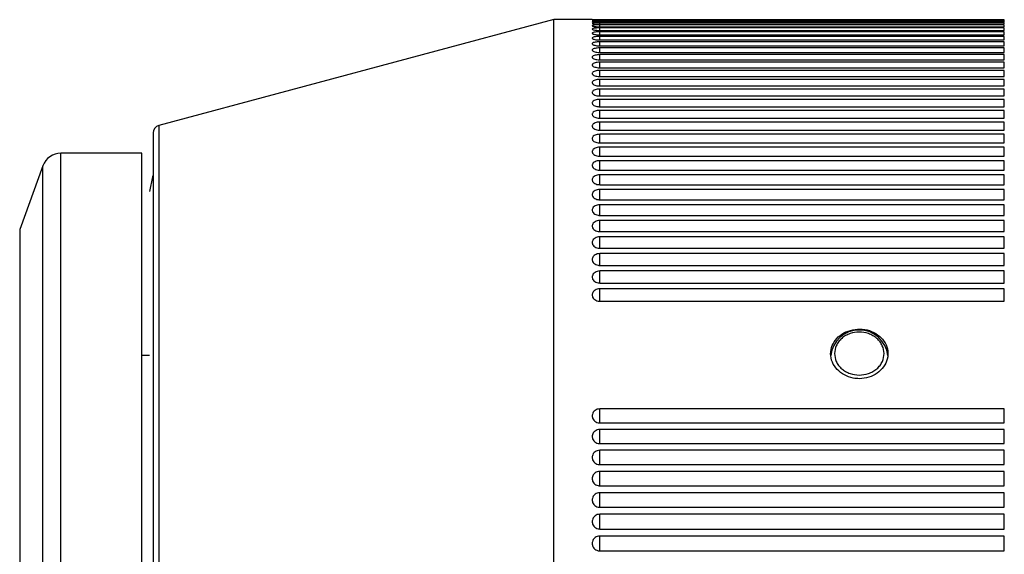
# Model space of a CAD drawing. Header units: inches. Extents: x 0.2 to 16.8, y 0.3 to 10.9.
# Tile 12 of 19: x 4.254 to 5.27, y 5.886 to 6.438. Entities that reach past the tile are written whole.
import ezdxf

# ---------------------------------------------------------------- set-up
doc = ezdxf.new("R2010")
doc.units = ezdxf.units.IN
doc.header["$MEASUREMENT"] = 0

msp = doc.modelspace()

# ---------------------------------------------------------------- linework, layer by layer
at = {"color": 7, "linetype": 'Continuous', "lineweight": 25}
for p, q in [((4.8052, 6.438), (4.3977, 6.3288)), ((4.8446, 6.438), (4.8052, 6.438)), ((4.8052, 5.749), (4.8052, 6.438)), ((4.8525, 6.4379), (5.2698, 6.4379)), ((5.2698, 6.4378), (4.8525, 6.4378)), ((4.8525, 6.4373), (5.2698, 6.4373)), ((5.2698, 6.4369), (4.8525, 6.4369)), ((4.8525, 6.4358), (5.2698, 6.4358)), ((5.2698, 6.4352), (4.8525, 6.4352)), ((4.8525, 6.4336), (5.2698, 6.4336)), ((5.2698, 6.4327), (4.8525, 6.4327)), ((4.8525, 6.4306), (5.2698, 6.4306)), ((5.2698, 6.4295), (4.8525, 6.4295)), ((4.8525, 6.4269), (5.2698, 6.4269)), ((5.2698, 6.4255), (4.8525, 6.4255)), ((4.8525, 6.4223), (5.2698, 6.4223)), ((5.2698, 6.4207), (4.8525, 6.4207)), ((4.8525, 6.4171), (5.2698, 6.4171)), ((5.2698, 6.4152), (4.8525, 6.4152)), ((4.8525, 6.411), (5.2698, 6.411)), ((5.2698, 6.4089), (4.8525, 6.4089)), ((4.8525, 6.4042), (5.2698, 6.4042)), ((5.2698, 6.4019), (4.8525, 6.4019)), ((4.8525, 6.3967), (5.2698, 6.3967)), ((5.2698, 6.3941), (4.8525, 6.3941)), ((4.8525, 6.3884), (5.2698, 6.3884)), ((5.2698, 6.3856), (4.8525, 6.3856)), ((4.8525, 6.3794), (5.2698, 6.3794)), ((5.2698, 6.3764), (4.8525, 6.3764)), ((4.8525, 6.3697), (5.2698, 6.3697)), ((5.2698, 6.3664), (4.8525, 6.3664)), ((4.8525, 6.3593), (5.2698, 6.3593)), ((5.2698, 6.3558), (4.8525, 6.3558)), ((4.8525, 6.3482), (5.2698, 6.3482)), ((5.2698, 6.3444), (4.8525, 6.3444)), ((4.8525, 6.3364), (5.2698, 6.3364)), ((5.2698, 6.3324), (4.8525, 6.3324)), ((4.8525, 6.3239), (5.2698, 6.3239)), ((5.2698, 6.3198), (4.8525, 6.3198)), ((4.8525, 6.3108), (5.2698, 6.3108)), ((4.38, 6.3002), (4.2965, 6.3002)), ((4.38, 5.749), (4.38, 6.3002)), ((5.2698, 6.3065), (4.8525, 6.3065)), ((4.8525, 6.2971), (5.2698, 6.2971)), ((5.2698, 6.2925), (4.8525, 6.2925)), ((4.278, 6.2872), (4.2541, 6.2214)), ((4.8525, 6.2827), (5.2698, 6.2827)), ((5.2698, 6.278), (4.8525, 6.278)), ((4.8525, 6.2677), (5.2698, 6.2677)), ((5.2698, 6.2628), (4.8525, 6.2628)), ((4.8525, 6.2522), (5.2698, 6.2522)), ((5.2698, 6.2471), (4.8525, 6.2471)), ((4.8525, 6.2361), (5.2698, 6.2361)), ((5.2698, 6.2308), (4.8525, 6.2308)), ((4.2541, 6.2214), (4.2541, 5.749)), ((4.8525, 6.2194), (5.2698, 6.2194)), ((5.2698, 6.2139), (4.8525, 6.2139)), ((4.8525, 6.2022), (5.2698, 6.2022)), ((5.2698, 6.1966), (4.8525, 6.1966)), ((4.8525, 6.1845), (5.2698, 6.1845)), ((5.2698, 6.1787), (4.8525, 6.1787)), ((4.8525, 6.1663), (5.2698, 6.1663)), ((5.2698, 6.1603), (4.8525, 6.1603)), ((4.8525, 6.1476), (5.2698, 6.1476)), ((4.3879, 6.0915), (4.38, 6.0915)), ((5.2698, 6.0364), (4.8525, 6.0364)), ((4.8525, 6.022), (5.2698, 6.022)), ((5.2698, 6.0152), (4.8525, 6.0152)), ((4.8525, 6.0006), (5.2698, 6.0006)), ((5.2698, 5.9938), (4.8525, 5.9938)), ((4.8525, 5.979), (5.2698, 5.979)), ((5.2698, 5.972), (4.8525, 5.972)), ((4.8525, 5.957), (5.2698, 5.957)), ((5.2698, 5.95), (4.8525, 5.95)), ((4.8525, 5.9349), (5.2698, 5.9349)), ((5.2698, 5.9278), (4.8525, 5.9278)), ((4.8525, 5.9125), (5.2698, 5.9125)), ((5.2698, 5.9053), (4.8525, 5.9053)), ((4.8525, 5.89), (5.2698, 5.89))]:
    msp.add_line(p, q, dxfattribs=at)
at = {"color": 8, "linetype": 'Continuous', "lineweight": 25}
for p, q in [((4.8525, 6.4373), (4.8525, 6.4378)), ((4.8525, 6.4358), (4.8525, 6.4369)), ((4.8525, 6.4336), (4.8525, 6.4352)), ((4.8525, 6.4306), (4.8525, 6.4327)), ((5.2698, 6.4373), (5.2698, 6.4378)), ((5.2698, 6.4358), (5.2698, 6.4369)), ((5.2698, 6.4336), (5.2698, 6.4352)), ((5.2698, 6.4306), (5.2698, 6.4327)), ((4.8525, 6.4269), (4.8525, 6.4295)), ((4.8525, 6.4223), (4.8525, 6.4255)), ((4.8525, 6.4171), (4.8525, 6.4207)), ((5.2698, 6.4269), (5.2698, 6.4295)), ((5.2698, 6.4223), (5.2698, 6.4255)), ((5.2698, 6.4171), (5.2698, 6.4207)), ((4.8525, 6.411), (4.8525, 6.4152)), ((5.2698, 6.411), (5.2698, 6.4152)), ((4.8525, 6.4042), (4.8525, 6.4089)), ((4.8525, 6.3967), (4.8525, 6.4019)), ((5.2698, 6.4042), (5.2698, 6.4089)), ((5.2698, 6.3967), (5.2698, 6.4019)), ((4.8525, 6.3884), (4.8525, 6.3941)), ((5.2698, 6.3884), (5.2698, 6.3941)), ((4.8525, 6.3794), (4.8525, 6.3856)), ((5.2698, 6.3794), (5.2698, 6.3856)), ((4.8525, 6.3697), (4.8525, 6.3764)), ((5.2698, 6.3697), (5.2698, 6.3764)), ((4.8525, 6.3593), (4.8525, 6.3664)), ((5.2698, 6.3593), (5.2698, 6.3664)), ((4.8525, 6.3482), (4.8525, 6.3558)), ((5.2698, 6.3482), (5.2698, 6.3558)), ((4.8525, 6.3364), (4.8525, 6.3444)), ((5.2698, 6.3364), (5.2698, 6.3444)), ((4.3977, 6.3288), (4.3977, 5.749)), ((4.8525, 6.3239), (4.8525, 6.3324)), ((5.2698, 6.3239), (5.2698, 6.3324)), ((4.8525, 6.3108), (4.8525, 6.3198)), ((5.2698, 6.3108), (5.2698, 6.3198)), ((4.2965, 5.1978), (4.2965, 6.3002)), ((4.8525, 6.2971), (4.8525, 6.3065)), ((5.2698, 6.2971), (5.2698, 6.3065)), ((4.8525, 6.2827), (4.8525, 6.2925)), ((5.2698, 6.2827), (5.2698, 6.2925)), ((4.278, 5.749), (4.278, 6.2872)), ((4.8525, 6.2677), (4.8525, 6.278)), ((5.2698, 6.2677), (5.2698, 6.278)), ((4.8525, 6.2522), (4.8525, 6.2628)), ((5.2698, 6.2522), (5.2698, 6.2628)), ((4.8525, 6.2361), (4.8525, 6.2471)), ((5.2698, 6.2361), (5.2698, 6.2471)), ((4.8525, 6.2194), (4.8525, 6.2308)), ((5.2698, 6.2194), (5.2698, 6.2308)), ((4.8525, 6.2022), (4.8525, 6.2139)), ((5.2698, 6.2022), (5.2698, 6.2139)), ((4.8525, 6.1845), (4.8525, 6.1966)), ((5.2698, 6.1845), (5.2698, 6.1966)), ((4.8525, 6.1663), (4.8525, 6.1787)), ((5.2698, 6.1663), (5.2698, 6.1787)), ((4.8525, 6.1476), (4.8525, 6.1603)), ((5.2698, 6.1476), (5.2698, 6.1603)), ((4.8525, 6.022), (4.8525, 6.0364)), ((5.2698, 6.022), (5.2698, 6.0364)), ((4.8525, 6.0006), (4.8525, 6.0152)), ((5.2698, 6.0006), (5.2698, 6.0152)), ((4.8525, 5.979), (4.8525, 5.9938)), ((5.2698, 5.979), (5.2698, 5.9938)), ((4.8525, 5.957), (4.8525, 5.972)), ((5.2698, 5.957), (5.2698, 5.972)), ((4.8525, 5.9349), (4.8525, 5.95)), ((5.2698, 5.9349), (5.2698, 5.95)), ((4.8525, 5.9125), (4.8525, 5.9278)), ((5.2698, 5.9125), (5.2698, 5.9278)), ((4.8525, 5.89), (4.8525, 5.9053)), ((5.2698, 5.89), (5.2698, 5.9053))]:
    msp.add_line(p, q, dxfattribs=at)
at = {"color": 7, "linetype": 'Continuous', "lineweight": 25, "flags": 128}
msp.add_lwpolyline([(4.3914, 6.277), (4.3909, 6.2759), (4.3879, 6.2608)], dxfattribs=at)
at = {"color": 7, "linetype": 'Continuous', "lineweight": 25}
for centre, radius, start, end in [((4.3997, 6.3212), 0.00787, 105, 180), ((4.2965, 6.2805), 0.0197, 90, 160), ((5.1202, 6.0881), 0.0297, 6.6516, 173.3727)]:
    msp.add_arc(centre, radius, start, end, dxfattribs=at)
for points, knots in [([(4.8446, 6.438), (4.8446, 6.438), (4.8446, 6.438), (4.8446, 6.438), (4.8446, 6.438), (4.8446, 6.438), (4.8447, 6.438), (4.845, 6.438), (4.8462, 6.438), (4.8483, 6.4379), (4.8505, 6.4379), (4.8519, 6.4379), (4.8525, 6.4379)], [0, 0, 0, 0, 0.00032, 0.000959, 0.003515, 0.01374, 0.054659, 0.219632, 0.434194, 0.648757, 0.863326, 1, 1, 1, 1]), ([(4.8525, 6.4378), (4.8516, 6.4378), (4.8498, 6.4378), (4.8475, 6.4378), (4.8457, 6.4377), (4.8448, 6.4376), (4.8446, 6.4376), (4.8446, 6.4376), (4.8446, 6.4376)], [0, 0, 0, 0, 0.214691, 0.429382, 0.644075, 0.858766, 0.99968, 1, 1, 1, 1]), ([(4.8446, 6.4376), (4.8446, 6.4376), (4.8446, 6.4376), (4.8446, 6.4376), (4.8446, 6.4376), (4.8446, 6.4376), (4.8447, 6.4375), (4.845, 6.4375), (4.8462, 6.4374), (4.8483, 6.4373), (4.8505, 6.4373), (4.8519, 6.4373), (4.8525, 6.4373)], [0, 0, 0, 0, 0.00032, 0.000959, 0.003515, 0.01374, 0.054659, 0.219632, 0.434194, 0.648757, 0.863326, 1, 1, 1, 1]), ([(4.8525, 6.4369), (4.8516, 6.4369), (4.8498, 6.4369), (4.8475, 6.4368), (4.8457, 6.4367), (4.8448, 6.4365), (4.8446, 6.4365), (4.8446, 6.4364), (4.8446, 6.4364)], [0, 0, 0, 0, 0.214691, 0.429382, 0.6440747, 0.8587662, 0.9996803, 1, 1, 1, 1]), ([(4.8446, 6.4364), (4.8446, 6.4364), (4.8446, 6.4364), (4.8446, 6.4364), (4.8446, 6.4364), (4.8446, 6.4364), (4.8447, 6.4363), (4.845, 6.4362), (4.8462, 6.4361), (4.8483, 6.4359), (4.8505, 6.4358), (4.8519, 6.4358), (4.8525, 6.4358)], [0, 0, 0, 0, 0.00032, 0.000959, 0.003515, 0.01374, 0.054659, 0.219632, 0.434194, 0.648757, 0.863326, 1, 1, 1, 1]), ([(4.8525, 6.4352), (4.8516, 6.4352), (4.8498, 6.4352), (4.8475, 6.4351), (4.8457, 6.4349), (4.8448, 6.4347), (4.8446, 6.4345), (4.8446, 6.4345), (4.8446, 6.4345)], [0, 0, 0, 0, 0.214691, 0.429382, 0.644075, 0.858766, 0.99968, 1, 1, 1, 1]), ([(4.8446, 6.4345), (4.8446, 6.4345), (4.8446, 6.4345), (4.8446, 6.4345), (4.8446, 6.4345), (4.8446, 6.4344), (4.8447, 6.4343), (4.845, 6.4342), (4.8462, 6.4339), (4.8483, 6.4337), (4.8505, 6.4336), (4.8519, 6.4336), (4.8525, 6.4336)], [0, 0, 0, 0, 0.00032, 0.000959, 0.003515, 0.01374, 0.054659, 0.219632, 0.434194, 0.648757, 0.863326, 1, 1, 1, 1]), ([(4.8525, 6.4327), (4.8516, 6.4327), (4.8498, 6.4327), (4.8475, 6.4325), (4.8457, 6.4323), (4.8448, 6.432), (4.8446, 6.4318), (4.8446, 6.4317), (4.8446, 6.4317)], [0, 0, 0, 0, 0.214691, 0.429382, 0.644075, 0.858766, 0.99968, 1, 1, 1, 1]), ([(4.8446, 6.4317), (4.8446, 6.4317), (4.8446, 6.4317), (4.8446, 6.4317), (4.8446, 6.4317), (4.8446, 6.4317), (4.8447, 6.4316), (4.845, 6.4313), (4.8462, 6.431), (4.8483, 6.4308), (4.8505, 6.4307), (4.8519, 6.4306), (4.8525, 6.4306)], [0, 0, 0, 0, 0.00032, 0.000959, 0.003515, 0.01374, 0.054659, 0.219632, 0.434194, 0.648757, 0.863326, 1, 1, 1, 1]), ([(4.8525, 6.4295), (4.8516, 6.4295), (4.8498, 6.4295), (4.8475, 6.4293), (4.8457, 6.4289), (4.8448, 6.4286), (4.8446, 6.4283), (4.8446, 6.4282), (4.8446, 6.4282)], [0, 0, 0, 0, 0.214691, 0.429382, 0.644075, 0.858766, 0.99968, 1, 1, 1, 1]), ([(4.8446, 6.4282), (4.8446, 6.4282), (4.8446, 6.4282), (4.8446, 6.4282), (4.8446, 6.4282), (4.8446, 6.4282), (4.8447, 6.428), (4.845, 6.4277), (4.8462, 6.4274), (4.8483, 6.4271), (4.8505, 6.4269), (4.8519, 6.4269), (4.8525, 6.4269)], [0, 0, 0, 0, 0.00032, 0.000959, 0.003515, 0.01374, 0.054659, 0.219632, 0.434194, 0.648757, 0.863326, 1, 1, 1, 1]), ([(4.8525, 6.4255), (4.8516, 6.4255), (4.8498, 6.4255), (4.8475, 6.4252), (4.8457, 6.4248), (4.8448, 6.4244), (4.8446, 6.4241), (4.8446, 6.424), (4.8446, 6.424)], [0, 0, 0, 0, 0.214691, 0.429382, 0.644075, 0.858766, 0.99968, 1, 1, 1, 1]), ([(4.8446, 6.424), (4.8446, 6.424), (4.8446, 6.424), (4.8446, 6.424), (4.8446, 6.424), (4.8446, 6.4239), (4.8447, 6.4237), (4.845, 6.4234), (4.8462, 6.4229), (4.8483, 6.4226), (4.8505, 6.4224), (4.8519, 6.4224), (4.8525, 6.4223)], [0, 0, 0, 0, 0.00032, 0.000959, 0.003515, 0.01374, 0.054659, 0.219632, 0.434194, 0.648757, 0.863326, 1, 1, 1, 1]), ([(4.8525, 6.4207), (4.8516, 6.4207), (4.8498, 6.4207), (4.8475, 6.4204), (4.8457, 6.4199), (4.8448, 6.4194), (4.8446, 6.4191), (4.8446, 6.4189), (4.8446, 6.4189)], [0, 0, 0, 0, 0.214691, 0.429382, 0.644075, 0.858766, 0.99968, 1, 1, 1, 1]), ([(4.8446, 6.4189), (4.8446, 6.4189), (4.8446, 6.4189), (4.8446, 6.4189), (4.8446, 6.4189), (4.8446, 6.4189), (4.8447, 6.4187), (4.845, 6.4183), (4.8462, 6.4177), (4.8483, 6.4173), (4.8505, 6.4171), (4.8519, 6.4171), (4.8525, 6.4171)], [0, 0, 0, 0, 0.00032, 0.000959, 0.003515, 0.01374, 0.054659, 0.219632, 0.434194, 0.648757, 0.863326, 1, 1, 1, 1]), ([(4.8525, 6.4152), (4.8516, 6.4152), (4.8498, 6.4151), (4.8475, 6.4148), (4.8457, 6.4143), (4.8448, 6.4137), (4.8446, 6.4133), (4.8446, 6.4131), (4.8446, 6.4131)], [0, 0, 0, 0, 0.214691, 0.429382, 0.644075, 0.858766, 0.99968, 1, 1, 1, 1]), ([(4.8446, 6.4131), (4.8446, 6.4131), (4.8446, 6.4131), (4.8446, 6.4131), (4.8446, 6.4131), (4.8446, 6.4131), (4.8447, 6.4128), (4.845, 6.4124), (4.8462, 6.4118), (4.8483, 6.4113), (4.8505, 6.411), (4.8519, 6.411), (4.8525, 6.411)], [0, 0, 0, 0, 0.00032, 0.000959, 0.003515, 0.01374, 0.054659, 0.219632, 0.434194, 0.648757, 0.863326, 1, 1, 1, 1]), ([(4.8525, 6.4089), (4.8516, 6.4089), (4.8498, 6.4088), (4.8475, 6.4084), (4.8457, 6.4079), (4.8448, 6.4072), (4.8446, 6.4068), (4.8446, 6.4066), (4.8446, 6.4066)], [0, 0, 0, 0, 0.214691, 0.429382, 0.644075, 0.858766, 0.99968, 1, 1, 1, 1]), ([(4.8446, 6.4066), (4.8446, 6.4066), (4.8446, 6.4066), (4.8446, 6.4066), (4.8446, 6.4066), (4.8446, 6.4065), (4.8447, 6.4062), (4.845, 6.4057), (4.8462, 6.4051), (4.8483, 6.4045), (4.8505, 6.4042), (4.8519, 6.4042), (4.8525, 6.4042)], [0, 0, 0, 0, 0.00032, 0.000959, 0.003515, 0.01374, 0.054659, 0.219632, 0.434194, 0.648757, 0.863326, 1, 1, 1, 1]), ([(4.8525, 6.4019), (4.8516, 6.4018), (4.8498, 6.4018), (4.8475, 6.4013), (4.8457, 6.4007), (4.8448, 6.4), (4.8446, 6.3995), (4.8446, 6.3993), (4.8446, 6.3993)], [0, 0, 0, 0, 0.214691, 0.429382, 0.644075, 0.858766, 0.99968, 1, 1, 1, 1]), ([(4.8446, 6.3993), (4.8446, 6.3993), (4.8446, 6.3993), (4.8446, 6.3993), (4.8446, 6.3993), (4.8446, 6.3992), (4.8447, 6.3989), (4.845, 6.3984), (4.8462, 6.3976), (4.8483, 6.397), (4.8505, 6.3967), (4.8519, 6.3967), (4.8525, 6.3967)], [0, 0, 0, 0, 0.00032, 0.000959, 0.003515, 0.01374, 0.054659, 0.219632, 0.434194, 0.648757, 0.863326, 1, 1, 1, 1]), ([(4.8525, 6.3941), (4.8516, 6.3941), (4.8498, 6.394), (4.8475, 6.3935), (4.8457, 6.3928), (4.8448, 6.392), (4.8446, 6.3915), (4.8446, 6.3913), (4.8446, 6.3913)], [0, 0, 0, 0, 0.214691, 0.429382, 0.644075, 0.858766, 0.99968, 1, 1, 1, 1]), ([(4.8446, 6.3913), (4.8446, 6.3913), (4.8446, 6.3913), (4.8446, 6.3913), (4.8446, 6.3913), (4.8446, 6.3912), (4.8447, 6.3909), (4.845, 6.3902), (4.8462, 6.3894), (4.8483, 6.3888), (4.8505, 6.3884), (4.8519, 6.3884), (4.8525, 6.3884)], [0, 0, 0, 0, 0.00032, 0.000959, 0.003515, 0.01374, 0.054659, 0.219632, 0.434194, 0.648757, 0.863326, 1, 1, 1, 1]), ([(4.8525, 6.3856), (4.8516, 6.3855), (4.8498, 6.3855), (4.8475, 6.385), (4.8457, 6.3842), (4.8448, 6.3833), (4.8446, 6.3828), (4.8446, 6.3825), (4.8446, 6.3825)], [0, 0, 0, 0, 0.214691, 0.429382, 0.644075, 0.858766, 0.99968, 1, 1, 1, 1]), ([(4.8446, 6.3825), (4.8446, 6.3825), (4.8446, 6.3825), (4.8446, 6.3825), (4.8446, 6.3825), (4.8446, 6.3824), (4.8447, 6.3821), (4.845, 6.3814), (4.8462, 6.3805), (4.8483, 6.3798), (4.8505, 6.3794), (4.8519, 6.3794), (4.8525, 6.3794)], [0, 0, 0, 0, 0.00032, 0.000959, 0.003515, 0.01374, 0.054659, 0.219632, 0.434194, 0.648757, 0.863326, 1, 1, 1, 1]), ([(4.8525, 6.3764), (4.8516, 6.3763), (4.8498, 6.3762), (4.8475, 6.3757), (4.8457, 6.3749), (4.8448, 6.3739), (4.8446, 6.3733), (4.8446, 6.3731), (4.8446, 6.3731)], [0, 0, 0, 0, 0.214691, 0.429382, 0.644075, 0.858766, 0.99968, 1, 1, 1, 1]), ([(4.8446, 6.3731), (4.8446, 6.3731), (4.8446, 6.3731), (4.8446, 6.373), (4.8446, 6.373), (4.8446, 6.3729), (4.8447, 6.3726), (4.845, 6.3718), (4.8462, 6.3709), (4.8483, 6.3701), (4.8505, 6.3697), (4.8519, 6.3697), (4.8525, 6.3697)], [0, 0, 0, 0, 0.00032, 0.000959, 0.003515, 0.01374, 0.054659, 0.219632, 0.434194, 0.648757, 0.863326, 1, 1, 1, 1]), ([(4.8525, 6.3664), (4.8516, 6.3664), (4.8498, 6.3663), (4.8475, 6.3657), (4.8457, 6.3648), (4.8448, 6.3638), (4.8446, 6.3631), (4.8446, 6.3629), (4.8446, 6.3629)], [0, 0, 0, 0, 0.214691, 0.429382, 0.644075, 0.858766, 0.99968, 1, 1, 1, 1]), ([(4.8446, 6.3629), (4.8446, 6.3629), (4.8446, 6.3629), (4.8446, 6.3629), (4.8446, 6.3628), (4.8446, 6.3627), (4.8447, 6.3623), (4.845, 6.3616), (4.8462, 6.3606), (4.8483, 6.3597), (4.8505, 6.3593), (4.8519, 6.3593), (4.8525, 6.3593)], [0, 0, 0, 0, 0.0003195, 0.0009586, 0.0035147, 0.0137396, 0.0546587, 0.2196315, 0.4341941, 0.6487573, 0.863326, 1, 1, 1, 1]), ([(4.8525, 6.3558), (4.8516, 6.3557), (4.8498, 6.3557), (4.8475, 6.355), (4.8457, 6.3541), (4.8448, 6.353), (4.8446, 6.3523), (4.8446, 6.352), (4.8446, 6.352)], [0, 0, 0, 0, 0.214691, 0.429382, 0.644075, 0.858766, 0.99968, 1, 1, 1, 1]), ([(4.8446, 6.352), (4.8446, 6.352), (4.8446, 6.352), (4.8446, 6.352), (4.8446, 6.352), (4.8446, 6.3519), (4.8447, 6.3514), (4.845, 6.3506), (4.8462, 6.3495), (4.8483, 6.3487), (4.8505, 6.3482), (4.8519, 6.3482), (4.8525, 6.3482)], [0, 0, 0, 0, 0.00032, 0.000959, 0.003515, 0.01374, 0.054659, 0.219632, 0.434194, 0.648757, 0.863326, 1, 1, 1, 1]), ([(4.8525, 6.3444), (4.8516, 6.3444), (4.8498, 6.3443), (4.8475, 6.3436), (4.8457, 6.3426), (4.8448, 6.3415), (4.8446, 6.3407), (4.8446, 6.3404), (4.8446, 6.3404)], [0, 0, 0, 0, 0.214691, 0.429382, 0.644075, 0.858766, 0.99968, 1, 1, 1, 1]), ([(4.8446, 6.3404), (4.8446, 6.3404), (4.8446, 6.3404), (4.8446, 6.3404), (4.8446, 6.3404), (4.8446, 6.3403), (4.8447, 6.3398), (4.845, 6.339), (4.8462, 6.3378), (4.8483, 6.3369), (4.8505, 6.3364), (4.8519, 6.3364), (4.8525, 6.3364)], [0, 0, 0, 0, 0.00032, 0.000959, 0.003515, 0.01374, 0.054659, 0.219632, 0.434194, 0.648757, 0.863326, 1, 1, 1, 1]), ([(4.8525, 6.3324), (4.8516, 6.3324), (4.8498, 6.3323), (4.8475, 6.3316), (4.8457, 6.3305), (4.8448, 6.3293), (4.8446, 6.3285), (4.8446, 6.3282), (4.8446, 6.3282)], [0, 0, 0, 0, 0.214691, 0.429382, 0.644075, 0.858766, 0.99968, 1, 1, 1, 1]), ([(4.8446, 6.3282), (4.8446, 6.3282), (4.8446, 6.3282), (4.8446, 6.3282), (4.8446, 6.3282), (4.8446, 6.3281), (4.8447, 6.3276), (4.845, 6.3267), (4.8462, 6.3255), (4.8483, 6.3245), (4.8505, 6.324), (4.8519, 6.3239), (4.8525, 6.3239)], [0, 0, 0, 0, 0.00032, 0.000959, 0.003515, 0.01374, 0.054659, 0.219632, 0.434194, 0.648757, 0.863326, 1, 1, 1, 1]), ([(4.3918, 6.3212), (4.3918, 6.3193), (4.3918, 6.3155), (4.3918, 6.2837), (4.3918, 6.2309), (4.3918, 6.1565), (4.3918, 6.0799), (4.3918, 6.0126), (4.3918, 5.9439), (4.3918, 5.8558), (4.3918, 5.7839), (4.3918, 5.749)], [0, 0, 0, 0, 0.116497, 0.239972, 0.36858, 0.499917, 0.631255, 0.69563, 0.760028, 0.883503, 1, 1, 1, 1]), ([(4.8525, 6.3198), (4.8516, 6.3197), (4.8498, 6.3196), (4.8475, 6.3189), (4.8457, 6.3178), (4.8448, 6.3165), (4.8446, 6.3157), (4.8446, 6.3153), (4.8446, 6.3153)], [0, 0, 0, 0, 0.214691, 0.429382, 0.644075, 0.858766, 0.99968, 1, 1, 1, 1]), ([(4.8446, 6.3153), (4.8446, 6.3153), (4.8446, 6.3153), (4.8446, 6.3153), (4.8446, 6.3153), (4.8446, 6.3152), (4.8447, 6.3147), (4.845, 6.3137), (4.8462, 6.3124), (4.8483, 6.3114), (4.8505, 6.3109), (4.8519, 6.3108), (4.8525, 6.3108)], [0, 0, 0, 0, 0.00032, 0.000959, 0.003515, 0.01374, 0.054659, 0.219632, 0.434194, 0.648757, 0.863326, 1, 1, 1, 1]), ([(4.8525, 6.3065), (4.8516, 6.3064), (4.8498, 6.3063), (4.8475, 6.3055), (4.8457, 6.3043), (4.8448, 6.303), (4.8446, 6.3022), (4.8446, 6.3018), (4.8446, 6.3018)], [0, 0, 0, 0, 0.214691, 0.429382, 0.644075, 0.858766, 0.99968, 1, 1, 1, 1]), ([(4.8446, 6.3018), (4.8446, 6.3018), (4.8446, 6.3018), (4.8446, 6.3018), (4.8446, 6.3018), (4.8446, 6.3016), (4.8447, 6.3011), (4.845, 6.3001), (4.8462, 6.2988), (4.8483, 6.2977), (4.8505, 6.2972), (4.8519, 6.2971), (4.8525, 6.2971)], [0, 0, 0, 0, 0.00032, 0.000959, 0.003515, 0.01374, 0.054659, 0.219632, 0.434194, 0.648757, 0.863326, 1, 1, 1, 1]), ([(4.8525, 6.2925), (4.8516, 6.2925), (4.8498, 6.2924), (4.8475, 6.2915), (4.8457, 6.2903), (4.8448, 6.2889), (4.8446, 6.288), (4.8446, 6.2877), (4.8446, 6.2877)], [0, 0, 0, 0, 0.214691, 0.429382, 0.644075, 0.858766, 0.99968, 1, 1, 1, 1]), ([(4.8446, 6.2877), (4.8446, 6.2877), (4.8446, 6.2877), (4.8446, 6.2876), (4.8446, 6.2876), (4.8446, 6.2875), (4.8447, 6.2869), (4.845, 6.2859), (4.8462, 6.2845), (4.8483, 6.2834), (4.8505, 6.2828), (4.8519, 6.2827), (4.8525, 6.2827)], [0, 0, 0, 0, 0.00032, 0.000959, 0.003515, 0.01374, 0.054659, 0.219632, 0.434194, 0.648757, 0.863326, 1, 1, 1, 1]), ([(4.8525, 6.278), (4.8516, 6.2779), (4.8498, 6.2778), (4.8475, 6.2769), (4.8457, 6.2757), (4.8448, 6.2742), (4.8446, 6.2733), (4.8446, 6.2729), (4.8446, 6.2729)], [0, 0, 0, 0, 0.214691, 0.429382, 0.644075, 0.858766, 0.99968, 1, 1, 1, 1]), ([(4.8446, 6.2729), (4.8446, 6.2729), (4.8446, 6.2729), (4.8446, 6.2729), (4.8446, 6.2728), (4.8446, 6.2727), (4.8447, 6.2721), (4.845, 6.271), (4.8462, 6.2696), (4.8483, 6.2684), (4.8505, 6.2678), (4.8519, 6.2678), (4.8525, 6.2677)], [0, 0, 0, 0, 0.00032, 0.000959, 0.003515, 0.01374, 0.054659, 0.219632, 0.434194, 0.648757, 0.863326, 1, 1, 1, 1]), ([(4.8525, 6.2628), (4.8516, 6.2628), (4.8498, 6.2626), (4.8475, 6.2617), (4.8457, 6.2604), (4.8448, 6.2589), (4.8446, 6.2579), (4.8446, 6.2575), (4.8446, 6.2575)], [0, 0, 0, 0, 0.214691, 0.429382, 0.644075, 0.858766, 0.99968, 1, 1, 1, 1]), ([(4.8446, 6.2575), (4.8446, 6.2575), (4.8446, 6.2575), (4.8446, 6.2575), (4.8446, 6.2575), (4.8446, 6.2573), (4.8447, 6.2567), (4.845, 6.2556), (4.8462, 6.2541), (4.8483, 6.2529), (4.8505, 6.2523), (4.8519, 6.2522), (4.8525, 6.2522)], [0, 0, 0, 0, 0.00032, 0.000959, 0.003515, 0.01374, 0.054659, 0.219632, 0.434194, 0.648757, 0.863326, 1, 1, 1, 1]), ([(4.8525, 6.2471), (4.8516, 6.247), (4.8498, 6.2469), (4.8475, 6.246), (4.8457, 6.2446), (4.8448, 6.243), (4.8446, 6.242), (4.8446, 6.2416), (4.8446, 6.2416)], [0, 0, 0, 0, 0.214691, 0.429382, 0.644075, 0.858766, 0.99968, 1, 1, 1, 1]), ([(4.8446, 6.2416), (4.8446, 6.2416), (4.8446, 6.2416), (4.8446, 6.2416), (4.8446, 6.2416), (4.8446, 6.2414), (4.8447, 6.2408), (4.845, 6.2396), (4.8462, 6.2381), (4.8483, 6.2368), (4.8505, 6.2362), (4.8519, 6.2361), (4.8525, 6.2361)], [0, 0, 0, 0, 0.00032, 0.000959, 0.003515, 0.01374, 0.054659, 0.219632, 0.434194, 0.648757, 0.863326, 1, 1, 1, 1]), ([(4.8525, 6.2308), (4.8516, 6.2307), (4.8498, 6.2306), (4.8475, 6.2296), (4.8457, 6.2282), (4.8448, 6.2266), (4.8446, 6.2255), (4.8446, 6.2251), (4.8446, 6.2251)], [0, 0, 0, 0, 0.214691, 0.429382, 0.644075, 0.858766, 0.99968, 1, 1, 1, 1]), ([(4.8446, 6.2251), (4.8446, 6.2251), (4.8446, 6.2251), (4.8446, 6.2251), (4.8446, 6.2251), (4.8446, 6.2249), (4.8447, 6.2243), (4.845, 6.223), (4.8462, 6.2215), (4.8483, 6.2202), (4.8505, 6.2195), (4.8519, 6.2194), (4.8525, 6.2194)], [0, 0, 0, 0, 0.00032, 0.000959, 0.003515, 0.01374, 0.054659, 0.219632, 0.434194, 0.648757, 0.863326, 1, 1, 1, 1]), ([(4.8525, 6.2139), (4.8516, 6.2139), (4.8498, 6.2137), (4.8475, 6.2127), (4.8457, 6.2113), (4.8448, 6.2096), (4.8446, 6.2085), (4.8446, 6.2081), (4.8446, 6.2081)], [0, 0, 0, 0, 0.214691, 0.429382, 0.644075, 0.858766, 0.99968, 1, 1, 1, 1]), ([(4.8446, 6.2081), (4.8446, 6.2081), (4.8446, 6.2081), (4.8446, 6.2081), (4.8446, 6.208), (4.8446, 6.2079), (4.8447, 6.2072), (4.845, 6.2059), (4.8462, 6.2043), (4.8483, 6.203), (4.8505, 6.2023), (4.8519, 6.2022), (4.8525, 6.2022)], [0, 0, 0, 0, 0.00032, 0.000959, 0.003515, 0.01374, 0.054659, 0.219632, 0.434194, 0.648757, 0.863326, 1, 1, 1, 1]), ([(4.8525, 6.1966), (4.8516, 6.1965), (4.8498, 6.1964), (4.8475, 6.1953), (4.8457, 6.1938), (4.8448, 6.1921), (4.8446, 6.191), (4.8446, 6.1905), (4.8446, 6.1905)], [0, 0, 0, 0, 0.214691, 0.429382, 0.644075, 0.858766, 0.99968, 1, 1, 1, 1]), ([(4.8446, 6.1905), (4.8446, 6.1905), (4.8446, 6.1905), (4.8446, 6.1905), (4.8446, 6.1905), (4.8446, 6.1903), (4.8447, 6.1896), (4.845, 6.1883), (4.8462, 6.1866), (4.8483, 6.1853), (4.8505, 6.1846), (4.8519, 6.1845), (4.8525, 6.1845)], [0, 0, 0, 0, 0.00032, 0.000959, 0.003515, 0.01374, 0.054659, 0.219632, 0.434194, 0.648757, 0.863326, 1, 1, 1, 1]), ([(4.8525, 6.1787), (4.8516, 6.1786), (4.8498, 6.1785), (4.8475, 6.1774), (4.8457, 6.1758), (4.8448, 6.1741), (4.8446, 6.173), (4.8446, 6.1725), (4.8446, 6.1725)], [0, 0, 0, 0, 0.214691, 0.429382, 0.644075, 0.858766, 0.99968, 1, 1, 1, 1]), ([(4.8446, 6.1725), (4.8446, 6.1725), (4.8446, 6.1725), (4.8446, 6.1725), (4.8446, 6.1724), (4.8446, 6.1723), (4.8447, 6.1716), (4.845, 6.1702), (4.8462, 6.1685), (4.8483, 6.1671), (4.8505, 6.1664), (4.8519, 6.1663), (4.8525, 6.1663)], [0, 0, 0, 0, 0.00032, 0.000959, 0.003515, 0.01374, 0.054659, 0.219632, 0.434194, 0.648757, 0.863326, 1, 1, 1, 1]), ([(4.8525, 6.1603), (4.8516, 6.1602), (4.8498, 6.1601), (4.8475, 6.159), (4.8457, 6.1574), (4.8448, 6.1556), (4.8446, 6.1544), (4.8446, 6.154), (4.8446, 6.154)], [0, 0, 0, 0, 0.214691, 0.429382, 0.6440747, 0.8587662, 0.9996803, 1, 1, 1, 1]), ([(4.8446, 6.154), (4.8446, 6.154), (4.8446, 6.154), (4.8446, 6.154), (4.8446, 6.1539), (4.8446, 6.1537), (4.8447, 6.153), (4.845, 6.1516), (4.8462, 6.1499), (4.8483, 6.1484), (4.8505, 6.1477), (4.8519, 6.1476), (4.8525, 6.1476)], [0, 0, 0, 0, 0.00032, 0.000959, 0.003515, 0.01374, 0.054659, 0.219632, 0.434194, 0.648757, 0.863326, 1, 1, 1, 1]), ([(5.1202, 6.0676), (5.1235, 6.0679), (5.1302, 6.0685), (5.139, 6.073), (5.1457, 6.0796), (5.1496, 6.0878), (5.1501, 6.0965), (5.1473, 6.1048), (5.1414, 6.1118), (5.1331, 6.1168), (5.1234, 6.1191), (5.1133, 6.1185), (5.104, 6.1152), (5.0965, 6.1095), (5.0917, 6.1019), (5.0901, 6.0933), (5.0919, 6.0846), (5.0969, 6.0769), (5.1045, 6.0711), (5.1127, 6.068), (5.1181, 6.0677), (5.1202, 6.0676)], [0, 0, 0, 0, 0.053655, 0.107309, 0.160994, 0.214699, 0.268371, 0.322007, 0.375662, 0.42936, 0.483058, 0.536714, 0.59035, 0.64402, 0.697725, 0.751411, 0.805054, 0.858697, 0.912384, 0.966088, 1, 1, 1, 1]), ([(5.1458, 6.0935), (5.1454, 6.0963), (5.1449, 6.1006), (5.1417, 6.1057), (5.1384, 6.1093), (5.1343, 6.1121), (5.1284, 6.1148), (5.1202, 6.1162), (5.112, 6.1148), (5.106, 6.1121), (5.102, 6.1093), (5.0987, 6.1057), (5.0955, 6.1006), (5.0949, 6.0963), (5.0946, 6.0935)], [0, 0, 0, 0, 0.119721, 0.184729, 0.25, 0.315008, 0.380279, 0.5, 0.619721, 0.684729, 0.75, 0.815008, 0.880279, 1, 1, 1, 1]), ([(5.0946, 6.0935), (5.0949, 6.0907), (5.0955, 6.0864), (5.0987, 6.0812), (5.102, 6.0777), (5.106, 6.0748), (5.112, 6.0722), (5.1202, 6.0708), (5.1284, 6.0722), (5.1343, 6.0748), (5.1384, 6.0777), (5.1417, 6.0812), (5.1449, 6.0864), (5.1454, 6.0907), (5.1458, 6.0935)], [0, 0, 0, 0, 0.119721, 0.184729, 0.25, 0.315008, 0.380279, 0.5, 0.619721, 0.684729, 0.75, 0.815008, 0.880279, 1, 1, 1, 1]), ([(4.8525, 6.0364), (4.8516, 6.0363), (4.8498, 6.0362), (4.8475, 6.0349), (4.8457, 6.0331), (4.8448, 6.0311), (4.8446, 6.0298), (4.8446, 6.0292), (4.8446, 6.0292)], [0, 0, 0, 0, 0.214691, 0.429382, 0.644075, 0.858766, 0.99968, 1, 1, 1, 1]), ([(4.8446, 6.0292), (4.8446, 6.0292), (4.8446, 6.0292), (4.8446, 6.0292), (4.8446, 6.0292), (4.8446, 6.029), (4.8447, 6.0281), (4.845, 6.0266), (4.8462, 6.0246), (4.8483, 6.023), (4.8505, 6.0221), (4.8519, 6.022), (4.8525, 6.022)], [0, 0, 0, 0, 0.00032, 0.000959, 0.003515, 0.01374, 0.054659, 0.219632, 0.434194, 0.648757, 0.863326, 1, 1, 1, 1]), ([(4.8525, 6.0152), (4.8516, 6.0151), (4.8498, 6.015), (4.8475, 6.0137), (4.8457, 6.0119), (4.8448, 6.0098), (4.8446, 6.0085), (4.8446, 6.0079), (4.8446, 6.0079)], [0, 0, 0, 0, 0.214691, 0.429382, 0.644075, 0.858766, 0.99968, 1, 1, 1, 1]), ([(4.8446, 6.0079), (4.8446, 6.0079), (4.8446, 6.0079), (4.8446, 6.0079), (4.8446, 6.0079), (4.8446, 6.0077), (4.8447, 6.0069), (4.845, 6.0053), (4.8462, 6.0033), (4.8483, 6.0016), (4.8505, 6.0008), (4.8519, 6.0007), (4.8525, 6.0006)], [0, 0, 0, 0, 0.0003195, 0.0009586, 0.0035147, 0.0137396, 0.0546587, 0.2196315, 0.4341941, 0.6487573, 0.863326, 1, 1, 1, 1]), ([(4.8525, 5.9938), (4.8516, 5.9937), (4.8498, 5.9935), (4.8475, 5.9922), (4.8457, 5.9904), (4.8448, 5.9883), (4.8446, 5.9869), (4.8446, 5.9864), (4.8446, 5.9864)], [0, 0, 0, 0, 0.214691, 0.429382, 0.644075, 0.858766, 0.99968, 1, 1, 1, 1]), ([(4.8446, 5.9864), (4.8446, 5.9864), (4.8446, 5.9864), (4.8446, 5.9864), (4.8446, 5.9863), (4.8446, 5.9861), (4.8447, 5.9853), (4.845, 5.9837), (4.8462, 5.9816), (4.8483, 5.98), (4.8505, 5.9791), (4.8519, 5.979), (4.8525, 5.979)], [0, 0, 0, 0, 0.00032, 0.000959, 0.003515, 0.01374, 0.054659, 0.219632, 0.434194, 0.648757, 0.863326, 1, 1, 1, 1]), ([(4.8525, 5.972), (4.8516, 5.9719), (4.8498, 5.9718), (4.8475, 5.9705), (4.8457, 5.9686), (4.8448, 5.9665), (4.8446, 5.9651), (4.8446, 5.9645), (4.8446, 5.9645)], [0, 0, 0, 0, 0.214691, 0.429382, 0.644075, 0.858766, 0.99968, 1, 1, 1, 1]), ([(4.8446, 5.9645), (4.8446, 5.9645), (4.8446, 5.9645), (4.8446, 5.9645), (4.8446, 5.9645), (4.8446, 5.9643), (4.8447, 5.9634), (4.845, 5.9618), (4.8462, 5.9597), (4.8483, 5.958), (4.8505, 5.9572), (4.8519, 5.9571), (4.8525, 5.957)], [0, 0, 0, 0, 0.00032, 0.000959, 0.003515, 0.01374, 0.054659, 0.219632, 0.434194, 0.648757, 0.863326, 1, 1, 1, 1]), ([(4.8525, 5.95), (4.8516, 5.9499), (4.8498, 5.9498), (4.8475, 5.9485), (4.8457, 5.9465), (4.8448, 5.9444), (4.8446, 5.943), (4.8446, 5.9425), (4.8446, 5.9425)], [0, 0, 0, 0, 0.214691, 0.429382, 0.644075, 0.858766, 0.99968, 1, 1, 1, 1]), ([(4.8446, 5.9425), (4.8446, 5.9425), (4.8446, 5.9425), (4.8446, 5.9424), (4.8446, 5.9424), (4.8446, 5.9422), (4.8447, 5.9413), (4.845, 5.9397), (4.8462, 5.9376), (4.8483, 5.9359), (4.8505, 5.935), (4.8519, 5.9349), (4.8525, 5.9349)], [0, 0, 0, 0, 0.00032, 0.000959, 0.003515, 0.01374, 0.054659, 0.219632, 0.434194, 0.648757, 0.863326, 1, 1, 1, 1]), ([(4.8525, 5.9278), (4.8516, 5.9277), (4.8498, 5.9275), (4.8475, 5.9262), (4.8457, 5.9243), (4.8448, 5.9221), (4.8446, 5.9207), (4.8446, 5.9202), (4.8446, 5.9202)], [0, 0, 0, 0, 0.214691, 0.429382, 0.644075, 0.858766, 0.99968, 1, 1, 1, 1]), ([(4.8446, 5.9202), (4.8446, 5.9202), (4.8446, 5.9202), (4.8446, 5.9201), (4.8446, 5.9201), (4.8446, 5.9199), (4.8447, 5.919), (4.845, 5.9174), (4.8462, 5.9153), (4.8483, 5.9135), (4.8505, 5.9126), (4.8519, 5.9126), (4.8525, 5.9125)], [0, 0, 0, 0, 0.00032, 0.000959, 0.003515, 0.01374, 0.054659, 0.219632, 0.434194, 0.648757, 0.863326, 1, 1, 1, 1]), ([(4.8525, 5.9053), (4.8516, 5.9053), (4.8498, 5.9051), (4.8475, 5.9038), (4.8457, 5.9018), (4.8448, 5.8997), (4.8446, 5.8982), (4.8446, 5.8977), (4.8446, 5.8977)], [0, 0, 0, 0, 0.214691, 0.429382, 0.6440747, 0.8587662, 0.9996803, 1, 1, 1, 1]), ([(4.8446, 5.8977), (4.8446, 5.8977), (4.8446, 5.8977), (4.8446, 5.8976), (4.8446, 5.8976), (4.8446, 5.8974), (4.8447, 5.8965), (4.845, 5.8948), (4.8462, 5.8927), (4.8483, 5.891), (4.8505, 5.8901), (4.8519, 5.89), (4.8525, 5.89)], [0, 0, 0, 0, 0.00032, 0.000959, 0.003515, 0.01374, 0.054659, 0.219632, 0.434194, 0.648757, 0.863326, 1, 1, 1, 1])]:
    msp.add_open_spline(points, degree=3, knots=knots, dxfattribs=at)

doc.saveas('drawing.dxf')
